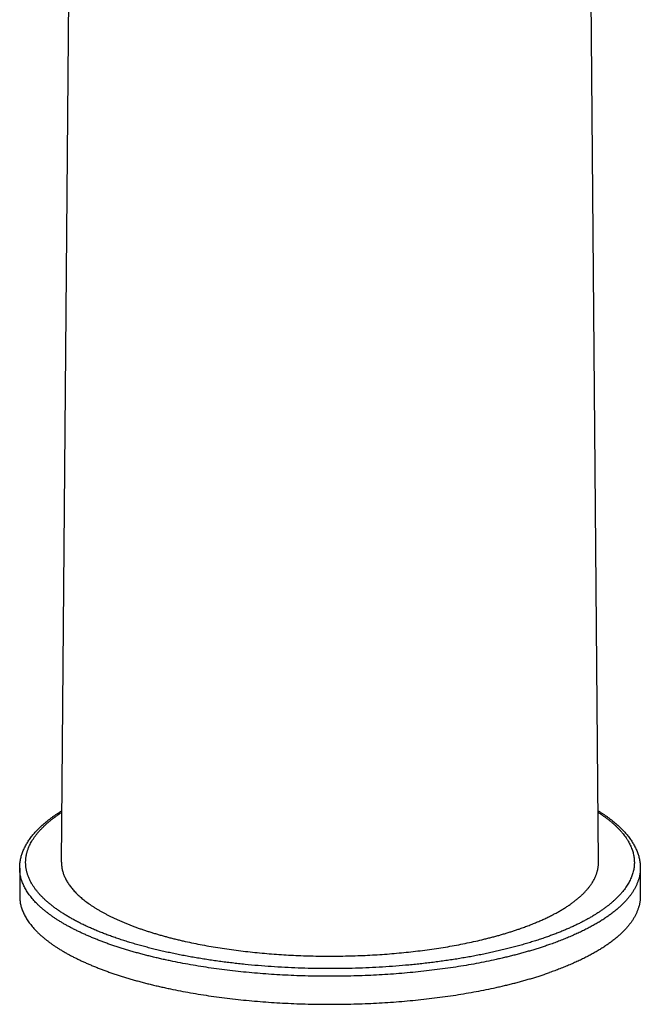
# Model space of a CAD drawing. Header units: millimetres. Extents: x -9 to 371, y -43 to 401.
# Tile 1 of 32: x 82 to 134, y -43 to 40. Entities that reach past the tile are written whole.
import ezdxf

# ---------------------------------------------------------------- set-up
doc = ezdxf.new("R2010")
doc.units = ezdxf.units.MM
doc.header["$LTSCALE"] = 23.1
doc.layers.get('0').update_dxf_attribs({"linetype": 'CONTINUOUS'})

msp = doc.modelspace()

# ---------------------------------------------------------------- linework, layer by layer
at = {"color": 7, "linetype": 'CONTINUOUS'}
for p, q in [((130.366, -30.754), (129.123, 111.906)), ((85.366, -30.754), (86.194, 64.224)), ((81.866, -31.246), (81.866, -33.589)), ((133.866, -31.246), (133.866, -33.589))]:
    msp.add_line(p, q, dxfattribs=at)
for points, knots in [([(81.866, -31.246), (81.866, -31.191), (81.869, -31.081), (81.88, -30.916), (81.899, -30.751), (81.926, -30.586), (81.96, -30.422), (82.001, -30.259), (82.05, -30.097), (82.106, -29.936), (82.168, -29.776), (82.239, -29.617), (82.315, -29.459), (82.399, -29.302), (82.49, -29.147), (82.587, -28.993), (82.691, -28.84), (82.801, -28.689), (82.918, -28.539), (83.041, -28.39), (83.171, -28.242), (83.306, -28.096), (83.448, -27.951), (83.596, -27.808), (83.75, -27.665), (83.911, -27.525), (84.077, -27.385), (84.249, -27.247), (84.427, -27.11), (84.611, -26.974), (84.801, -26.84), (84.996, -26.707), (85.198, -26.576), (85.335, -26.49), (85.404, -26.447)], [0, 0, 0, 0, 0.026548, 0.053127, 0.079765, 0.106493, 0.133341, 0.160339, 0.187517, 0.214904, 0.242531, 0.270427, 0.29862, 0.327139, 0.356012, 0.385264, 0.414921, 0.445008, 0.475549, 0.506565, 0.538078, 0.570106, 0.602668, 0.635782, 0.669461, 0.703721, 0.738575, 0.774034, 0.810108, 0.846807, 0.884139, 0.922112, 0.96073, 1, 1, 1, 1]), ([(130.329, -26.447), (130.398, -26.49), (130.535, -26.576), (130.736, -26.707), (130.932, -26.84), (131.122, -26.974), (131.306, -27.11), (131.484, -27.247), (131.656, -27.385), (131.822, -27.525), (131.982, -27.665), (132.136, -27.808), (132.285, -27.951), (132.426, -28.096), (132.562, -28.242), (132.692, -28.39), (132.815, -28.539), (132.932, -28.689), (133.042, -28.84), (133.146, -28.993), (133.243, -29.147), (133.333, -29.302), (133.417, -29.459), (133.494, -29.617), (133.564, -29.776), (133.627, -29.936), (133.683, -30.097), (133.732, -30.259), (133.773, -30.422), (133.807, -30.586), (133.834, -30.751), (133.852, -30.916), (133.864, -31.081), (133.866, -31.191), (133.866, -31.246)], [0, 0, 0, 0, 0.03927, 0.077888, 0.115861, 0.153193, 0.189892, 0.225966, 0.261425, 0.296279, 0.330539, 0.364218, 0.397331, 0.429894, 0.461922, 0.493435, 0.524451, 0.554992, 0.585079, 0.614736, 0.643988, 0.672861, 0.70138, 0.729573, 0.757469, 0.785096, 0.812483, 0.839661, 0.866659, 0.893507, 0.920235, 0.946873, 0.973452, 1, 1, 1, 1]), ([(85.366, -30.754), (85.366, -30.802), (85.368, -30.898), (85.378, -31.043), (85.396, -31.188), (85.421, -31.332), (85.455, -31.476), (85.495, -31.62), (85.544, -31.764), (85.6, -31.907), (85.663, -32.05), (85.735, -32.193), (85.813, -32.335), (85.899, -32.476), (85.993, -32.617), (86.094, -32.757), (86.202, -32.897), (86.318, -33.036), (86.441, -33.174), (86.572, -33.311), (86.709, -33.448), (86.854, -33.583), (87.006, -33.718), (87.165, -33.851), (87.331, -33.983), (87.504, -34.115), (87.684, -34.245), (87.87, -34.374), (88.064, -34.502), (88.264, -34.628), (88.471, -34.754), (88.685, -34.878), (88.905, -35), (89.131, -35.121), (89.364, -35.241), (89.603, -35.359), (89.848, -35.475), (90.1, -35.59), (90.357, -35.704), (90.62, -35.815), (90.89, -35.925), (91.165, -36.033), (91.445, -36.14), (91.732, -36.244), (92.023, -36.347), (92.32, -36.448), (92.623, -36.547), (92.93, -36.644), (93.243, -36.739), (93.561, -36.832), (93.883, -36.922), (94.21, -37.011), (94.542, -37.098), (94.879, -37.182), (95.219, -37.265), (95.682, -37.372), (96.27, -37.501), (96.988, -37.645), (97.721, -37.78), (98.468, -37.905), (99.228, -38.021), (99.999, -38.127), (100.781, -38.223), (101.572, -38.309), (102.372, -38.385), (103.18, -38.45), (103.994, -38.505), (104.813, -38.55), (105.636, -38.583), (106.463, -38.607), (107.291, -38.62), (108.12, -38.622), (108.949, -38.613), (109.776, -38.594), (110.601, -38.564), (111.421, -38.524), (112.238, -38.473), (113.048, -38.411), (113.851, -38.34), (114.646, -38.258), (115.432, -38.166), (116.207, -38.063), (116.971, -37.951), (117.723, -37.83), (118.462, -37.698), (119.186, -37.558), (119.894, -37.408), (120.474, -37.275), (120.93, -37.164), (121.265, -37.079), (121.596, -36.991), (121.922, -36.902), (122.243, -36.811), (122.56, -36.718), (122.872, -36.622), (123.178, -36.525), (123.479, -36.425), (123.678, -36.358), (123.776, -36.323)], [0, 0, 0, 0, 0.003491, 0.00699, 0.010504, 0.014042, 0.017612, 0.021222, 0.02488, 0.028593, 0.032368, 0.036211, 0.040128, 0.044125, 0.048207, 0.052378, 0.056644, 0.061007, 0.065472, 0.070041, 0.074717, 0.079504, 0.084402, 0.089414, 0.094542, 0.099786, 0.105148, 0.110629, 0.116229, 0.121949, 0.12779, 0.13375, 0.139831, 0.146031, 0.152352, 0.158791, 0.165349, 0.172024, 0.178816, 0.185725, 0.192747, 0.199884, 0.207133, 0.214492, 0.221961, 0.229538, 0.237222, 0.24501, 0.2529, 0.260892, 0.268983, 0.277171, 0.285454, 0.29383, 0.302297, 0.310853, 0.328221, 0.345917, 0.36392, 0.382212, 0.400771, 0.419577, 0.438608, 0.457841, 0.477256, 0.496828, 0.516534, 0.536353, 0.556259, 0.576229, 0.59624, 0.616268, 0.636288, 0.656277, 0.676211, 0.696066, 0.715819, 0.735446, 0.754924, 0.77423, 0.793342, 0.812238, 0.830896, 0.849294, 0.867411, 0.885229, 0.902726, 0.919885, 0.928332, 0.936688, 0.94495, 0.953116, 0.961185, 0.969155, 0.977023, 0.984787, 0.992447, 1, 1, 1, 1]), ([(123.776, -36.323), (123.906, -36.278), (124.161, -36.187), (124.538, -36.045), (124.906, -35.901), (125.262, -35.753), (125.609, -35.602), (125.944, -35.448), (126.269, -35.292), (126.582, -35.132), (126.884, -34.97), (127.174, -34.806), (127.453, -34.639), (127.72, -34.469), (127.975, -34.298), (128.217, -34.124), (128.448, -33.948), (128.666, -33.771), (128.871, -33.591), (129.063, -33.41), (129.243, -33.227), (129.41, -33.043), (129.563, -32.857), (129.704, -32.67), (129.831, -32.482), (129.945, -32.293), (130.045, -32.102), (130.118, -31.942), (130.17, -31.814), (130.205, -31.718), (130.236, -31.622), (130.264, -31.526), (130.289, -31.43), (130.31, -31.333), (130.328, -31.237), (130.343, -31.14), (130.354, -31.044), (130.362, -30.947), (130.366, -30.85), (130.367, -30.786), (130.366, -30.754)], [0, 0, 0, 0, 0.045066, 0.089238, 0.1325, 0.174838, 0.216241, 0.256696, 0.296195, 0.33473, 0.372296, 0.408888, 0.444504, 0.479146, 0.512817, 0.545522, 0.577271, 0.608075, 0.637951, 0.666917, 0.694999, 0.722224, 0.748625, 0.774242, 0.799119, 0.823305, 0.846858, 0.869839, 0.881139, 0.892322, 0.903398, 0.914377, 0.925269, 0.936086, 0.946836, 0.957533, 0.968186, 0.978807, 0.989408, 1, 1, 1, 1]), ([(81.866, -33.589), (81.866, -33.645), (81.869, -33.756), (81.883, -33.923), (81.905, -34.09), (81.936, -34.257), (81.975, -34.423), (82.024, -34.589), (82.081, -34.755), (82.147, -34.921), (82.222, -35.085), (82.305, -35.25), (82.397, -35.414), (82.498, -35.577), (82.607, -35.739), (82.725, -35.901), (82.851, -36.062), (82.986, -36.222), (83.129, -36.381), (83.281, -36.54), (83.441, -36.697), (83.609, -36.853), (83.786, -37.008), (83.97, -37.162), (84.163, -37.315), (84.364, -37.466), (84.572, -37.616), (84.789, -37.765), (85.013, -37.912), (85.245, -38.058), (85.485, -38.202), (85.732, -38.345), (85.987, -38.486), (86.249, -38.626), (86.519, -38.764), (86.796, -38.9), (87.08, -39.034), (87.371, -39.167), (87.669, -39.297), (87.973, -39.426), (88.285, -39.552), (88.603, -39.677), (88.928, -39.799), (89.259, -39.92), (89.596, -40.038), (89.94, -40.154), (90.289, -40.268), (90.645, -40.38), (91.006, -40.489), (91.373, -40.596), (91.746, -40.701), (92.124, -40.803), (92.508, -40.903), (92.897, -41), (93.29, -41.095), (93.689, -41.187), (94.093, -41.277), (94.639, -41.393), (95.334, -41.532), (96.181, -41.687), (97.043, -41.832), (97.92, -41.965), (98.811, -42.087), (99.714, -42.197), (100.628, -42.296), (101.551, -42.383), (102.483, -42.458), (103.423, -42.521), (104.369, -42.572), (105.319, -42.611), (106.273, -42.637), (107.229, -42.651), (108.185, -42.654), (109.142, -42.643), (110.096, -42.621), (111.048, -42.586), (111.995, -42.539), (112.937, -42.48), (113.872, -42.409), (114.798, -42.326), (115.716, -42.231), (116.622, -42.125), (117.517, -42.007), (118.399, -41.877), (119.266, -41.737), (120.118, -41.585), (120.954, -41.423), (121.639, -41.278), (122.177, -41.156), (122.574, -41.063), (122.966, -40.968), (123.353, -40.87), (123.735, -40.769), (124.111, -40.666), (124.482, -40.561), (124.848, -40.453), (125.207, -40.343), (125.561, -40.23), (125.908, -40.116), (126.138, -40.037), (126.251, -39.998)], [0, 0, 0, 0, 0.003489, 0.006987, 0.010502, 0.014042, 0.017616, 0.02123, 0.024894, 0.028613, 0.032395, 0.036247, 0.040173, 0.044179, 0.048271, 0.052453, 0.05673, 0.061104, 0.065581, 0.070162, 0.07485, 0.079649, 0.084559, 0.089583, 0.094723, 0.099979, 0.105353, 0.110846, 0.116458, 0.12219, 0.128041, 0.134013, 0.140104, 0.146315, 0.152646, 0.159095, 0.165662, 0.172347, 0.179148, 0.186064, 0.193095, 0.20024, 0.207496, 0.214862, 0.222338, 0.229921, 0.237611, 0.245404, 0.2533, 0.261296, 0.269391, 0.277583, 0.28587, 0.294249, 0.302719, 0.311277, 0.319921, 0.328648, 0.346346, 0.36435, 0.38264, 0.401197, 0.419999, 0.439024, 0.458252, 0.477658, 0.497221, 0.516918, 0.536726, 0.55662, 0.576578, 0.596575, 0.616589, 0.636594, 0.656568, 0.676486, 0.696325, 0.716061, 0.735671, 0.755133, 0.774422, 0.793517, 0.812396, 0.831037, 0.849418, 0.86752, 0.885322, 0.902804, 0.91142, 0.919949, 0.928389, 0.936737, 0.944992, 0.953152, 0.961215, 0.969178, 0.97704, 0.984798, 0.992452, 1, 1, 1, 1]), ([(133.866, -33.589), (133.866, -33.626), (133.865, -33.701), (133.859, -33.812), (133.849, -33.923), (133.836, -34.034), (133.818, -34.145), (133.797, -34.256), (133.771, -34.367), (133.742, -34.478), (133.708, -34.589), (133.671, -34.699), (133.63, -34.81), (133.57, -34.957), (133.485, -35.142), (133.368, -35.36), (133.235, -35.578), (133.087, -35.795), (132.925, -36.01), (132.746, -36.224), (132.554, -36.436), (132.346, -36.646), (132.123, -36.854), (131.886, -37.061), (131.634, -37.265), (131.368, -37.468), (131.088, -37.667), (130.794, -37.865), (130.487, -38.059), (130.165, -38.252), (129.83, -38.441), (129.482, -38.627), (129.121, -38.811), (128.747, -38.991), (128.361, -39.168), (127.962, -39.341), (127.551, -39.511), (127.129, -39.678), (126.694, -39.841), (126.4, -39.946), (126.251, -39.998)], [0, 0, 0, 0, 0.01058, 0.021172, 0.031786, 0.042435, 0.053129, 0.063881, 0.074699, 0.085596, 0.096582, 0.107665, 0.118858, 0.130168, 0.153174, 0.176754, 0.200971, 0.225878, 0.251527, 0.277959, 0.305213, 0.333322, 0.362313, 0.39221, 0.423032, 0.454794, 0.487508, 0.521184, 0.555826, 0.591437, 0.628019, 0.66557, 0.704085, 0.743559, 0.783984, 0.825351, 0.867649, 0.910866, 0.954988, 1, 1, 1, 1])]:
    msp.add_open_spline(points, degree=3, knots=knots, dxfattribs=at)
at = {"color": 9, "linetype": 'CONTINUOUS'}
for points, knots in [([(125.898, -37.063), (125.763, -37.11), (125.49, -37.203), (125.075, -37.338), (124.652, -37.47), (124.221, -37.598), (123.781, -37.723), (123.334, -37.845), (122.879, -37.963), (122.417, -38.078), (121.947, -38.189), (121.47, -38.296), (120.987, -38.4), (120.497, -38.5), (120.001, -38.596), (119.499, -38.688), (118.991, -38.776), (118.478, -38.861), (117.959, -38.941), (117.436, -39.017), (116.907, -39.089), (116.374, -39.157), (115.837, -39.221), (115.296, -39.281), (114.751, -39.337), (114.019, -39.405), (113.096, -39.48), (111.981, -39.553), (110.857, -39.608), (109.728, -39.645), (108.595, -39.665), (107.46, -39.668), (106.327, -39.653), (105.196, -39.62), (104.071, -39.57), (102.953, -39.502), (101.845, -39.418), (100.929, -39.333), (100.202, -39.256), (99.663, -39.194), (99.128, -39.129), (98.597, -39.059), (98.07, -38.985), (97.549, -38.907), (97.033, -38.825), (96.522, -38.739), (96.016, -38.649), (95.517, -38.555), (95.023, -38.457), (94.536, -38.356), (94.056, -38.25), (93.582, -38.141), (93.115, -38.029), (92.656, -37.913), (92.204, -37.793), (91.761, -37.67), (91.325, -37.543), (90.897, -37.413), (90.477, -37.28), (90.067, -37.143), (89.665, -37.004), (89.272, -36.861), (88.888, -36.715), (88.514, -36.567), (88.149, -36.415), (87.794, -36.261), (87.449, -36.104), (87.114, -35.944), (86.789, -35.782), (86.475, -35.617), (86.171, -35.45), (85.879, -35.281), (85.597, -35.109), (85.326, -34.935), (85.066, -34.759), (84.817, -34.581), (84.58, -34.402), (84.354, -34.22), (84.14, -34.037), (83.938, -33.852), (83.748, -33.666), (83.569, -33.478), (83.403, -33.289), (83.249, -33.098), (83.129, -32.937), (83.04, -32.808), (82.956, -32.68), (82.859, -32.52), (82.754, -32.325), (82.661, -32.13), (82.594, -31.966), (82.547, -31.834), (82.515, -31.736), (82.486, -31.638), (82.46, -31.539), (82.437, -31.44), (82.417, -31.342), (82.401, -31.243), (82.388, -31.144), (82.377, -31.045), (82.37, -30.946), (82.367, -30.847), (82.366, -30.748), (82.369, -30.649), (82.374, -30.55), (82.383, -30.451), (82.395, -30.352), (82.41, -30.254), (82.428, -30.155), (82.45, -30.056), (82.475, -29.958), (82.502, -29.859), (82.533, -29.761), (82.567, -29.662), (82.617, -29.531), (82.687, -29.367), (82.784, -29.172), (82.893, -28.977), (83.014, -28.784), (83.147, -28.592), (83.293, -28.4), (83.451, -28.21), (83.621, -28.021), (83.803, -27.834), (83.997, -27.648), (84.203, -27.464), (84.42, -27.281), (84.649, -27.1), (84.89, -26.921), (85.141, -26.743), (85.315, -26.628), (85.403, -26.571)], [0, 0, 0, 0, 0.008196, 0.016531, 0.025002, 0.033608, 0.042343, 0.051207, 0.060194, 0.069303, 0.07853, 0.087871, 0.097322, 0.10688, 0.116541, 0.126302, 0.136157, 0.146104, 0.156139, 0.166256, 0.176452, 0.186723, 0.197064, 0.207471, 0.217939, 0.228464, 0.249668, 0.271045, 0.292559, 0.314173, 0.335849, 0.357548, 0.379235, 0.40087, 0.422416, 0.443836, 0.465093, 0.486149, 0.496592, 0.506971, 0.517282, 0.527521, 0.537684, 0.547766, 0.557763, 0.567671, 0.577486, 0.587204, 0.596821, 0.606333, 0.615737, 0.625029, 0.634205, 0.643262, 0.652197, 0.661005, 0.669685, 0.678233, 0.686646, 0.694921, 0.703056, 0.711048, 0.718896, 0.726596, 0.734147, 0.741547, 0.748794, 0.755887, 0.762825, 0.769607, 0.776232, 0.7827, 0.789011, 0.795165, 0.801162, 0.807003, 0.81269, 0.818224, 0.823608, 0.828844, 0.833935, 0.838885, 0.8437, 0.848382, 0.85294, 0.855174, 0.857379, 0.861706, 0.86593, 0.870059, 0.874104, 0.876098, 0.878075, 0.880036, 0.881983, 0.883918, 0.885841, 0.887755, 0.889661, 0.891561, 0.893456, 0.895349, 0.89724, 0.899132, 0.901026, 0.902923, 0.904827, 0.906737, 0.908657, 0.910586, 0.912528, 0.914484, 0.916454, 0.918441, 0.920446, 0.924515, 0.928671, 0.932924, 0.937283, 0.941756, 0.94635, 0.951072, 0.955926, 0.960917, 0.966051, 0.97133, 0.976758, 0.982337, 0.98807, 0.993957, 1, 1, 1, 1]), ([(130.33, -26.571), (130.409, -26.622), (130.565, -26.726), (130.793, -26.885), (131.011, -27.045), (131.22, -27.207), (131.42, -27.37), (131.611, -27.535), (131.792, -27.701), (131.963, -27.868), (132.125, -28.036), (132.278, -28.206), (132.42, -28.376), (132.553, -28.548), (132.656, -28.692), (132.733, -28.808), (132.806, -28.923), (132.892, -29.067), (132.985, -29.242), (133.068, -29.417), (133.141, -29.593), (133.204, -29.77), (133.256, -29.946), (133.299, -30.124), (133.331, -30.301), (133.354, -30.479), (133.366, -30.656), (133.368, -30.834), (133.359, -31.012), (133.341, -31.19), (133.312, -31.367), (133.273, -31.544), (133.224, -31.721), (133.165, -31.898), (133.095, -32.074), (133.016, -32.25), (132.927, -32.424), (132.827, -32.599), (132.718, -32.772), (132.598, -32.945), (132.469, -33.117), (132.33, -33.288), (132.182, -33.457), (132.023, -33.626), (131.855, -33.794), (131.677, -33.96), (131.49, -34.125), (131.294, -34.289), (131.088, -34.451), (130.873, -34.612), (130.649, -34.772), (130.415, -34.93), (130.173, -35.086), (129.922, -35.24), (129.661, -35.393), (129.393, -35.543), (129.115, -35.692), (128.83, -35.839), (128.535, -35.984), (128.233, -36.127), (127.923, -36.268), (127.604, -36.406), (127.278, -36.542), (126.943, -36.676), (126.602, -36.808), (126.253, -36.937), (126.017, -37.021), (125.898, -37.063)], [0, 0, 0, 0, 0.018074, 0.03573, 0.05297, 0.069798, 0.086219, 0.102237, 0.11786, 0.133095, 0.147951, 0.16244, 0.176572, 0.19036, 0.203821, 0.210434, 0.216971, 0.229826, 0.242408, 0.254739, 0.266842, 0.278743, 0.290468, 0.302046, 0.313506, 0.324881, 0.336201, 0.347498, 0.358807, 0.370158, 0.381584, 0.393116, 0.404784, 0.416618, 0.428645, 0.44089, 0.453379, 0.466134, 0.479174, 0.49252, 0.506189, 0.520195, 0.534553, 0.549275, 0.564372, 0.579854, 0.595728, 0.612002, 0.628682, 0.645773, 0.663278, 0.681201, 0.699544, 0.718307, 0.737493, 0.757099, 0.777127, 0.797574, 0.818439, 0.839719, 0.861411, 0.883512, 0.906018, 0.928925, 0.952227, 0.975921, 1, 1, 1, 1]), ([(126.251, -37.655), (126.138, -37.694), (125.908, -37.773), (125.561, -37.887), (125.207, -38), (124.848, -38.11), (124.482, -38.217), (124.111, -38.323), (123.735, -38.426), (123.353, -38.526), (122.966, -38.625), (122.574, -38.72), (122.177, -38.813), (121.639, -38.935), (120.954, -39.079), (120.118, -39.242), (119.266, -39.394), (118.399, -39.534), (117.517, -39.664), (116.622, -39.782), (115.716, -39.888), (114.798, -39.983), (113.872, -40.066), (112.937, -40.137), (111.995, -40.196), (111.048, -40.243), (110.096, -40.278), (109.142, -40.3), (108.185, -40.31), (107.229, -40.308), (106.273, -40.294), (105.319, -40.267), (104.369, -40.229), (103.423, -40.178), (102.483, -40.115), (101.551, -40.04), (100.628, -39.953), (99.714, -39.854), (98.811, -39.744), (97.92, -39.622), (97.043, -39.489), (96.181, -39.344), (95.334, -39.189), (94.639, -39.05), (94.093, -38.933), (93.689, -38.844), (93.29, -38.751), (92.897, -38.657), (92.508, -38.559), (92.124, -38.46), (91.746, -38.357), (91.373, -38.253), (91.006, -38.146), (90.645, -38.037), (90.289, -37.925), (89.94, -37.811), (89.596, -37.695), (89.259, -37.577), (88.928, -37.456), (88.603, -37.334), (88.285, -37.209), (87.973, -37.082), (87.669, -36.954), (87.371, -36.823), (87.08, -36.691), (86.796, -36.557), (86.519, -36.421), (86.249, -36.283), (85.987, -36.143), (85.732, -36.002), (85.485, -35.859), (85.245, -35.715), (85.013, -35.569), (84.789, -35.422), (84.572, -35.273), (84.364, -35.123), (84.163, -34.971), (83.97, -34.819), (83.786, -34.665), (83.609, -34.51), (83.441, -34.354), (83.281, -34.196), (83.129, -34.038), (82.986, -33.879), (82.851, -33.719), (82.725, -33.558), (82.607, -33.396), (82.498, -33.234), (82.397, -33.07), (82.305, -32.907), (82.222, -32.742), (82.147, -32.577), (82.081, -32.412), (82.024, -32.246), (81.975, -32.08), (81.936, -31.914), (81.905, -31.747), (81.883, -31.58), (81.869, -31.413), (81.866, -31.302), (81.866, -31.246)], [0, 0, 0, 0, 0.007548, 0.015202, 0.02296, 0.030822, 0.038785, 0.046848, 0.055008, 0.063263, 0.071611, 0.080051, 0.08858, 0.097196, 0.114678, 0.13248, 0.150582, 0.168963, 0.187604, 0.206483, 0.225578, 0.244867, 0.264329, 0.283939, 0.303675, 0.323514, 0.343432, 0.363406, 0.383411, 0.403425, 0.423422, 0.44338, 0.463274, 0.483082, 0.502779, 0.522342, 0.541748, 0.560976, 0.580001, 0.598803, 0.61736, 0.63565, 0.653654, 0.671352, 0.680079, 0.688723, 0.697281, 0.705751, 0.71413, 0.722417, 0.730609, 0.738704, 0.7467, 0.754596, 0.762389, 0.770079, 0.777662, 0.785138, 0.792504, 0.79976, 0.806905, 0.813936, 0.820852, 0.827653, 0.834338, 0.840905, 0.847354, 0.853685, 0.859896, 0.865987, 0.871959, 0.87781, 0.883542, 0.889154, 0.894647, 0.900021, 0.905277, 0.910417, 0.915441, 0.920351, 0.92515, 0.929838, 0.934419, 0.938896, 0.94327, 0.947547, 0.951729, 0.955821, 0.959827, 0.963753, 0.967605, 0.971387, 0.975106, 0.97877, 0.982384, 0.985958, 0.989498, 0.993013, 0.996511, 1, 1, 1, 1]), ([(133.866, -31.246), (133.866, -31.283), (133.865, -31.357), (133.859, -31.469), (133.849, -31.58), (133.836, -31.691), (133.818, -31.802), (133.797, -31.913), (133.771, -32.024), (133.742, -32.135), (133.708, -32.246), (133.671, -32.356), (133.63, -32.466), (133.57, -32.614), (133.485, -32.798), (133.368, -33.017), (133.235, -33.235), (133.087, -33.452), (132.925, -33.667), (132.746, -33.88), (132.554, -34.092), (132.346, -34.303), (132.123, -34.511), (131.886, -34.718), (131.634, -34.922), (131.368, -35.124), (131.088, -35.324), (130.794, -35.521), (130.487, -35.716), (130.165, -35.908), (129.83, -36.098), (129.482, -36.284), (129.121, -36.467), (128.747, -36.647), (128.361, -36.824), (127.962, -36.998), (127.551, -37.168), (127.129, -37.335), (126.694, -37.498), (126.4, -37.603), (126.251, -37.655)], [0, 0, 0, 0, 0.01058, 0.021172, 0.031786, 0.042435, 0.053129, 0.063881, 0.074699, 0.085596, 0.096582, 0.107665, 0.118858, 0.130168, 0.153174, 0.176754, 0.200971, 0.225878, 0.251527, 0.277959, 0.305213, 0.333322, 0.362313, 0.39221, 0.423032, 0.454794, 0.487508, 0.521184, 0.555826, 0.591437, 0.628019, 0.66557, 0.704085, 0.743559, 0.783984, 0.825351, 0.867649, 0.910866, 0.954988, 1, 1, 1, 1])]:
    msp.add_open_spline(points, degree=3, knots=knots, dxfattribs=at)

doc.saveas('drawing.dxf')
